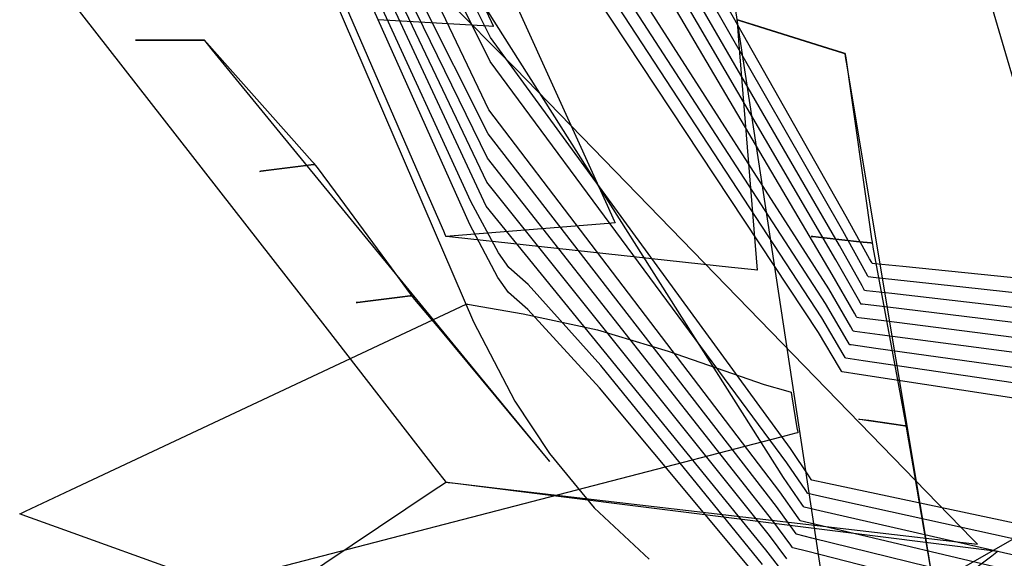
# Model space of a CAD drawing. Extents: x -3.57 to 3.57, y -2.08 to 2.06.
# Tile 97 of 219: x -1.1298 to -0.9717, y 0.2649 to 0.3514. Entities that reach past the tile are written whole.
import ezdxf

# ---------------------------------------------------------------- set-up
doc = ezdxf.new("R2010")
doc.units = 0

msp = doc.modelspace()

# ---------------------------------------------------------------- linework, layer by layer
at = {"layer": 'Layer 1', "color": 7, "linetype": 'CONTINUOUS'}
for p, q in [((-1.107949, 0.421347), (-1.056935, 0.302863)), ((-1.107949, 0.421347), (-1.056935, 0.302863)), ((-1.107949, 0.421347), (-1.056935, 0.302863)), ((-1.107949, 0.421347), (-1.056935, 0.302863)), ((-1.107949, 0.421347), (-1.056935, 0.302863)), ((-1.107949, 0.421347), (-1.056935, 0.302863)), ((-1.107949, 0.421347), (-1.056935, 0.302863)), ((-1.107949, 0.421347), (-1.056935, 0.302863)), ((-1.107949, 0.421347), (-1.056935, 0.302863)), ((-1.107949, 0.421347), (-1.056935, 0.302863)), ((-1.107949, 0.421347), (-1.056935, 0.302863)), ((-1.107949, 0.421347), (-1.056935, 0.302863)), ((-1.107949, 0.421347), (-1.056935, 0.302863)), ((-1.107949, 0.421347), (-1.056935, 0.302863)), ((-1.107949, 0.421347), (-1.056935, 0.302863)), ((-1.107949, 0.421347), (-1.056935, 0.302863)), ((-1.107949, 0.421347), (-1.056935, 0.302863)), ((-1.107946, 0.421338), (-1.056934, 0.30286)), ((-1.107946, 0.421338), (-1.056934, 0.30286)), ((-1.007205, 0.277918), (-1.090201, 0.408765)), ((-1.054602, 0.333018), (-1.091456, 0.40682)), ((-1.057396, 0.322199), (-1.095502, 0.405393)), ((-1.054808, 0.325284), (-1.092711, 0.404874)), ((-1.054706, 0.329152), (-1.092085, 0.405848)), ((-1.05755, 0.318468), (-1.096077, 0.404502)), ((-1.054908, 0.321418), (-1.09334, 0.403903)), ((-1.070404, 0.398561), (-1.035496, 0.321582)), ((-1.064961, 0.32484), (-1.093645, 0.390814)), ((-0.999901, 0.308161), (-1.053071, 0.391021)), ((-1.054196, 0.348487), (-1.073288, 0.386516)), ((-1.000464, 0.305834), (-1.053173, 0.387155)), ((-1.054296, 0.344621), (-1.073908, 0.384396)), ((-1.001024, 0.30351), (-1.053275, 0.383287)), ((-0.997098, 0.3198), (-1.031991, 0.381308)), ((-1.0545, 0.336885), (-1.075151, 0.380158)), ((-1.001584, 0.301183), (-1.053377, 0.379421)), ((-0.997654, 0.317467), (-1.032174, 0.377739)), ((-0.998214, 0.31514), (-1.032362, 0.374179)), ((-1.063975, 0.372536), (-1.054133, 0.351051)), ((-0.998777, 0.312816), (-1.032552, 0.37062)), ((-1.05027, 0.343549), (-1.075124, 0.368675)), ((-0.999341, 0.310489), (-1.032741, 0.367062)), ((-1.129475, 0.364581), (-1.080468, 0.301677)), ((-1.015616, 0.357738), (-1.003645, 0.278986)), ((-0.945309, 0.256958), (-0.97365, 0.353128)), ((-1.054509, 0.350307), (-1.072236, 0.35135)), ((-1.054133, 0.351051), (-1.053815, 0.350357)), ((-1.014661, 0.351351), (-1.014661, 0.35135)), ((-1.014661, 0.35135), (-1.014661, 0.35135)), ((-1.014661, 0.35135), (-1.014661, 0.35135)), ((-1.014661, 0.35135), (-1.014661, 0.35135)), ((-1.014661, 0.35135), (-1.014661, 0.35135)), ((-1.014661, 0.35135), (-1.014661, 0.35135)), ((-1.014661, 0.35135), (-1.014661, 0.35135)), ((-1.014661, 0.35135), (-1.014661, 0.35135)), ((-1.014661, 0.35135), (-1.014661, 0.351349)), ((-1.014651, 0.351347), (-1.014661, 0.35135)), ((-1.014661, 0.35135), (-1.014661, 0.35135)), ((-1.014661, 0.35135), (-1.014661, 0.35135)), ((-1.014661, 0.35135), (-1.014661, 0.35135)), ((-1.014661, 0.35135), (-1.014661, 0.35135)), ((-1.014661, 0.35135), (-1.014661, 0.35135)), ((-1.014661, 0.35135), (-1.014661, 0.35135)), ((-1.014661, 0.35135), (-1.014661, 0.35135)), ((-1.014661, 0.35135), (-1.014659, 0.35135)), ((-1.014661, 0.351349), (-1.014661, 0.351343)), ((-1.014661, 0.351343), (-1.014656, 0.351288)), ((-1.014659, 0.35135), (-1.014653, 0.351348)), ((-1.014656, 0.351288), (-1.014634, 0.351015)), ((-1.014653, 0.351348), (-1.014587, 0.351327)), ((-1.01458, 0.351325), (-1.014651, 0.351347)), ((-1.014634, 0.351015), (-1.014393, 0.348033)), ((-1.014587, 0.351327), (-1.014269, 0.351228)), ((-1.014253, 0.351223), (-1.01458, 0.351325)), ((-1.014269, 0.351228), (-1.011031, 0.350216)), ((-1.010992, 0.350204), (-1.014253, 0.351223)), ((-1.053851, 0.350268), (-1.054509, 0.350307)), ((-1.053789, 0.350265), (-1.053851, 0.350268)), ((-1.053815, 0.350357), (-1.053772, 0.350264)), ((-1.053775, 0.350264), (-1.053789, 0.350265)), ((-1.053772, 0.350264), (-1.053775, 0.350264)), ((-1.053772, 0.350264), (-1.053772, 0.350264)), ((-1.053772, 0.350264), (-1.053772, 0.350264)), ((-1.053772, 0.350264), (-1.053772, 0.350264)), ((-1.053772, 0.350264), (-1.053772, 0.350264)), ((-1.053772, 0.350264), (-1.053772, 0.350264)), ((-1.053772, 0.350264), (-1.053772, 0.350264)), ((-1.053772, 0.350264), (-1.053772, 0.350264)), ((-1.053772, 0.350264), (-1.053772, 0.350264)), ((-1.053772, 0.350264), (-1.053772, 0.350264)), ((-1.053772, 0.350264), (-1.053772, 0.350264)), ((-1.053772, 0.350264), (-1.053772, 0.350264)), ((-1.053772, 0.350264), (-1.053772, 0.350264)), ((-1.011031, 0.350216), (-1.000949, 0.347067)), ((-1.00091, 0.347055), (-1.010992, 0.350204)), ((-1.111217, 0.348067), (-1.111224, 0.348067)), ((-1.111224, 0.348067), (-1.111224, 0.348067)), ((-1.111224, 0.348067), (-1.111224, 0.348067)), ((-1.111224, 0.348067), (-1.111224, 0.348067)), ((-1.111224, 0.348067), (-1.111224, 0.348067)), ((-1.111224, 0.348067), (-1.111224, 0.348067)), ((-1.111224, 0.348067), (-1.111224, 0.348067)), ((-1.111224, 0.348067), (-1.111224, 0.348067)), ((-1.111224, 0.348067), (-1.111223, 0.348067)), ((-1.111223, 0.348067), (-1.111219, 0.348067)), ((-1.111219, 0.348067), (-1.111177, 0.348067)), ((-1.111172, 0.348067), (-1.111217, 0.348067)), ((-1.111177, 0.348067), (-1.110974, 0.348067)), ((-1.110964, 0.348067), (-1.111172, 0.348067)), ((-1.110974, 0.348067), (-1.108911, 0.348067)), ((-1.108886, 0.348067), (-1.110964, 0.348067)), ((-1.108911, 0.348067), (-1.102484, 0.348067)), ((-1.10246, 0.348067), (-1.108886, 0.348067)), ((-1.102484, 0.348067), (-1.100406, 0.348067)), ((-1.100396, 0.348067), (-1.10246, 0.348067)), ((-1.100406, 0.348067), (-1.100198, 0.348067)), ((-1.100193, 0.348067), (-1.100396, 0.348067)), ((-1.100198, 0.348067), (-1.100153, 0.348067)), ((-1.100151, 0.348067), (-1.100193, 0.348067)), ((-1.100153, 0.348067), (-1.100146, 0.348067)), ((-1.100147, 0.348067), (-1.100151, 0.348067)), ((-1.100146, 0.348067), (-1.100147, 0.348067)), ((-1.100145, 0.348066), (-1.100146, 0.348067)), ((-1.100146, 0.348067), (-1.100146, 0.348067)), ((-1.100146, 0.348067), (-1.100146, 0.348067)), ((-1.100146, 0.348067), (-1.100146, 0.348067)), ((-1.100146, 0.348067), (-1.100146, 0.348067)), ((-1.100146, 0.348067), (-1.100146, 0.348067)), ((-1.100146, 0.348067), (-1.100146, 0.348067)), ((-1.100146, 0.348067), (-1.100146, 0.348067)), ((-1.100146, 0.348067), (-1.100146, 0.348067)), ((-1.100146, 0.348067), (-1.100146, 0.348067)), ((-1.100146, 0.348067), (-1.100146, 0.348067)), ((-1.100146, 0.348067), (-1.100146, 0.348067)), ((-1.100146, 0.348067), (-1.100146, 0.348067)), ((-1.100146, 0.348067), (-1.100145, 0.348066)), ((-1.100111, 0.348025), (-1.100145, 0.348066)), ((-1.100145, 0.348066), (-1.100144, 0.348065)), ((-1.100144, 0.348065), (-1.100137, 0.348057)), ((-1.100137, 0.348057), (-1.10007, 0.347981)), ((-1.099886, 0.34775), (-1.100111, 0.348025)), ((-1.10007, 0.347981), (-1.099745, 0.347616)), ((-1.006081, 0.282573), (-1.054196, 0.348487)), ((-1.014393, 0.348033), (-1.011406, 0.311157)), ((-1.098844, 0.34648), (-1.099886, 0.34775)), ((-1.099745, 0.347616), (-1.096443, 0.343901)), ((-1.088449, 0.333798), (-1.098844, 0.34648)), ((-1.000949, 0.347067), (-0.997688, 0.346049)), ((-0.997672, 0.346044), (-1.00091, 0.347055)), ((-1.006641, 0.280246), (-1.054296, 0.344621)), ((-0.997688, 0.346049), (-0.997361, 0.345947)), ((-0.997354, 0.345945), (-0.997672, 0.346044)), ((-0.997361, 0.345947), (-0.99729, 0.345925)), ((-0.997288, 0.345924), (-0.997354, 0.345945)), ((-0.99729, 0.345925), (-0.99728, 0.345921)), ((-0.997282, 0.345922), (-0.997288, 0.345924)), ((-0.99728, 0.345921), (-0.997282, 0.345922)), ((-0.997279, 0.34592), (-0.99728, 0.345921)), ((-0.99728, 0.345921), (-0.99728, 0.345921)), ((-0.99728, 0.345921), (-0.99728, 0.345921)), ((-0.99728, 0.345921), (-0.99728, 0.345921)), ((-0.99728, 0.345921), (-0.99728, 0.345921)), ((-0.99728, 0.345921), (-0.99728, 0.345921)), ((-0.99728, 0.345921), (-0.99728, 0.345921)), ((-0.99728, 0.345921), (-0.99728, 0.345921)), ((-0.99728, 0.345921), (-0.99728, 0.345921)), ((-0.99728, 0.345921), (-0.99728, 0.345921)), ((-0.99728, 0.345921), (-0.99728, 0.345921)), ((-0.99728, 0.345921), (-0.99728, 0.345921)), ((-0.99728, 0.345921), (-0.997279, 0.345921)), ((-0.997279, 0.345921), (-0.997279, 0.34592)), ((-0.997269, 0.34586), (-0.997279, 0.34592)), ((-0.997279, 0.34592), (-0.997279, 0.345918)), ((-0.997279, 0.345918), (-0.997277, 0.345907)), ((-0.997277, 0.345907), (-0.997261, 0.345791)), ((-0.997203, 0.345462), (-0.997269, 0.34586)), ((-0.997261, 0.345791), (-0.997181, 0.345234)), ((-0.996897, 0.343625), (-0.997203, 0.345462)), ((-0.997181, 0.345234), (-0.996373, 0.339568)), ((-1.096443, 0.343901), (-1.08616, 0.332332)), ((-0.9842, 0.275606), (-1.05027, 0.343549)), ((-0.99384, 0.325281), (-0.996897, 0.343625)), ((-0.996373, 0.339568), (-0.993854, 0.321925)), ((-1.007764, 0.275591), (-1.0545, 0.336885)), ((-1.056312, 0.294593), (-1.088449, 0.333798)), ((-1.08616, 0.332332), (-1.082834, 0.32859)), ((-1.008328, 0.273267), (-1.054602, 0.333018)), ((-1.008888, 0.27094), (-1.054706, 0.329152)), ((-1.091079, 0.327041), (-1.089429, 0.327247)), ((-1.089409, 0.327249), (-1.091071, 0.327042)), ((-1.089429, 0.327247), (-1.084288, 0.327889)), ((-1.084268, 0.327891), (-1.089409, 0.327249)), ((-1.084288, 0.327889), (-1.082625, 0.328096)), ((-1.082618, 0.328097), (-1.084268, 0.327891)), ((-1.082834, 0.32859), (-1.082501, 0.328216)), ((-1.082625, 0.328096), (-1.082459, 0.328117)), ((-1.082455, 0.328117), (-1.082618, 0.328097)), ((-1.082501, 0.328216), (-1.082428, 0.328135)), ((-1.082459, 0.328117), (-1.082423, 0.328121)), ((-1.082422, 0.328122), (-1.082455, 0.328117)), ((-1.082428, 0.328135), (-1.082417, 0.328122)), ((-1.082423, 0.328121), (-1.082417, 0.328122)), ((-1.082418, 0.328122), (-1.082422, 0.328122)), ((-1.082417, 0.328122), (-1.082418, 0.328122)), ((-1.082418, 0.328122), (-1.082418, 0.328122)), ((-1.082417, 0.328122), (-1.082417, 0.328122)), ((-1.082417, 0.328122), (-1.082417, 0.328122)), ((-1.082417, 0.328122), (-1.082417, 0.328122)), ((-1.082417, 0.328122), (-1.082417, 0.328122)), ((-1.082417, 0.328122), (-1.082417, 0.328122)), ((-1.082417, 0.328122), (-1.082417, 0.328122)), ((-1.082417, 0.328122), (-1.082417, 0.328122)), ((-1.082417, 0.328122), (-1.082417, 0.328122)), ((-1.082417, 0.328122), (-1.082417, 0.328122)), ((-1.082417, 0.328122), (-1.082417, 0.328122)), ((-1.082417, 0.328122), (-1.082417, 0.328122)), ((-1.082417, 0.328122), (-1.082417, 0.328122)), ((-1.082417, 0.328122), (-1.082417, 0.328121)), ((-1.082417, 0.328121), (-1.082415, 0.32812)), ((-1.082415, 0.32812), (-1.08241, 0.328112)), ((-1.08241, 0.328112), (-1.082351, 0.328032)), ((-1.082351, 0.328032), (-1.082067, 0.327646)), ((-1.082067, 0.327646), (-1.079177, 0.323725)), ((-1.091279, 0.327016), (-1.09128, 0.327016)), ((-1.09128, 0.327016), (-1.09128, 0.327016)), ((-1.09128, 0.327016), (-1.09128, 0.327016)), ((-1.09128, 0.327016), (-1.09128, 0.327016)), ((-1.09128, 0.327016), (-1.09128, 0.327016)), ((-1.09128, 0.327016), (-1.091279, 0.327016)), ((-1.091274, 0.327016), (-1.091279, 0.327016)), ((-1.091279, 0.327016), (-1.091279, 0.327016)), ((-1.091279, 0.327016), (-1.091278, 0.327016)), ((-1.091278, 0.327016), (-1.091275, 0.327016)), ((-1.091275, 0.327016), (-1.091242, 0.32702)), ((-1.091238, 0.327021), (-1.091274, 0.327016)), ((-1.091242, 0.32702), (-1.091079, 0.327041)), ((-1.091071, 0.327042), (-1.091238, 0.327021)), ((-1.061737, 0.317425), (-1.064961, 0.32484)), ((-1.009448, 0.268613), (-1.054808, 0.325284)), ((-0.984388, 0.26857), (-0.99384, 0.325281)), ((-1.079177, 0.323725), (-1.070177, 0.311515)), ((-1.05295, 0.313965), (-1.057396, 0.322199)), ((-1.010011, 0.266286), (-1.054908, 0.321418)), ((-1.035496, 0.321582), (-1.034369, 0.319096)), ((-0.993854, 0.321925), (-0.993039, 0.316218)), ((-0.993355, 0.313006), (-0.997098, 0.3198)), ((-1.035301, 0.318673), (-1.061374, 0.316591)), ((-1.053019, 0.309978), (-1.05755, 0.318468)), ((-1.034334, 0.31875), (-1.035301, 0.318673)), ((-1.034369, 0.319096), (-1.034217, 0.31876)), ((-1.034242, 0.318758), (-1.034334, 0.31875)), ((-1.034221, 0.318759), (-1.034242, 0.318758)), ((-1.034217, 0.31876), (-1.034221, 0.318759)), ((-1.034217, 0.31876), (-1.034217, 0.31876)), ((-1.034217, 0.31876), (-1.034217, 0.31876)), ((-1.034217, 0.31876), (-1.034217, 0.31876)), ((-1.034217, 0.31876), (-1.034217, 0.31876)), ((-1.034217, 0.31876), (-1.034217, 0.31876)), ((-1.034217, 0.31876), (-1.034217, 0.31876)), ((-1.034217, 0.31876), (-1.034217, 0.31876)), ((-1.034217, 0.31876), (-1.034217, 0.31876)), ((-1.034217, 0.31876), (-1.034217, 0.31876)), ((-1.034217, 0.31876), (-1.034217, 0.31876)), ((-1.034217, 0.31876), (-1.034217, 0.31876)), ((-1.034217, 0.31876), (-1.034217, 0.31876)), ((-1.061442, 0.316747), (-1.061737, 0.317425)), ((-1.061382, 0.316608), (-1.061442, 0.316747)), ((-1.061376, 0.316595), (-1.061382, 0.316608)), ((-1.061374, 0.316592), (-1.061376, 0.316595)), ((-1.061374, 0.316591), (-1.061374, 0.316592)), ((-1.061361, 0.316589), (-1.061374, 0.316591)), ((-1.061374, 0.316591), (-1.061374, 0.316591)), ((-1.061374, 0.316591), (-1.061374, 0.316591)), ((-1.061374, 0.316591), (-1.061374, 0.316591)), ((-1.061374, 0.316591), (-1.061374, 0.316591)), ((-1.061374, 0.316591), (-1.061374, 0.316591)), ((-1.061374, 0.316591), (-1.061374, 0.316591)), ((-1.061374, 0.316591), (-1.061374, 0.316591)), ((-1.061374, 0.316591), (-1.061374, 0.316591)), ((-1.061374, 0.316591), (-1.061374, 0.316591)), ((-1.061284, 0.316581), (-1.061361, 0.316589)), ((-1.060326, 0.316477), (-1.061284, 0.316581)), ((-1.048515, 0.315192), (-1.060326, 0.316477)), ((-1.002706, 0.31659), (-1.002713, 0.316591)), ((-1.002713, 0.316591), (-1.002713, 0.316591)), ((-1.002713, 0.316591), (-1.002713, 0.316591)), ((-1.002713, 0.316591), (-1.002713, 0.316591)), ((-1.002713, 0.316591), (-1.002713, 0.316591)), ((-1.002713, 0.316591), (-1.002713, 0.316591)), ((-1.002713, 0.316591), (-1.002713, 0.316591)), ((-1.002713, 0.316591), (-1.002712, 0.316591)), ((-1.002712, 0.316591), (-1.002711, 0.31659)), ((-1.002711, 0.31659), (-1.002708, 0.31659)), ((-1.002708, 0.31659), (-1.002671, 0.316586)), ((-1.002667, 0.316585), (-1.002706, 0.31659)), ((-1.002671, 0.316586), (-1.002492, 0.316566)), ((-1.002483, 0.316565), (-1.002667, 0.316585)), ((-1.002492, 0.316566), (-1.000671, 0.316364)), ((-1.000649, 0.316361), (-1.002483, 0.316565)), ((-1.000671, 0.316364), (-0.995001, 0.315733)), ((-0.994979, 0.315731), (-1.000649, 0.316361)), ((-0.993956, 0.310815), (-0.997654, 0.317467)), ((-0.993039, 0.316218), (-0.992957, 0.315647)), ((-1.015529, 0.311606), (-1.048515, 0.315192)), ((-0.994557, 0.308627), (-0.998214, 0.31514)), ((-0.995001, 0.315733), (-0.993167, 0.315529)), ((-0.993158, 0.315528), (-0.994979, 0.315731)), ((-0.993167, 0.315529), (-0.992983, 0.315509)), ((-0.992979, 0.315509), (-0.993158, 0.315528)), ((-0.992983, 0.315509), (-0.992943, 0.315505)), ((-0.992942, 0.315504), (-0.992979, 0.315509)), ((-0.992957, 0.315647), (-0.99294, 0.315523)), ((-0.992943, 0.315505), (-0.992937, 0.315504)), ((-0.992938, 0.315504), (-0.992942, 0.315504)), ((-0.99294, 0.315523), (-0.992937, 0.315504)), ((-0.992937, 0.315504), (-0.992938, 0.315504)), ((-0.992937, 0.315504), (-0.992937, 0.315504)), ((-0.992937, 0.315504), (-0.992937, 0.315504)), ((-0.992937, 0.315504), (-0.992937, 0.315504)), ((-0.992937, 0.315504), (-0.992937, 0.315504)), ((-0.992937, 0.315504), (-0.992937, 0.315504)), ((-0.992937, 0.315504), (-0.992937, 0.315504)), ((-0.992937, 0.315504), (-0.992937, 0.315504)), ((-0.992937, 0.315504), (-0.992937, 0.315504)), ((-0.992937, 0.315504), (-0.992937, 0.315504)), ((-0.992937, 0.315504), (-0.992937, 0.315504)), ((-0.992937, 0.315504), (-0.992937, 0.315504)), ((-0.992937, 0.315504), (-0.992937, 0.315504)), ((-0.992937, 0.315504), (-0.992937, 0.315504)), ((-0.992937, 0.315504), (-0.992937, 0.315503)), ((-0.992937, 0.315503), (-0.992936, 0.3155)), ((-0.992936, 0.3155), (-0.992934, 0.31549)), ((-0.992934, 0.31549), (-0.992914, 0.315378)), ((-0.992914, 0.315378), (-0.992814, 0.314841)), ((-0.992814, 0.314841), (-0.991802, 0.309378)), ((-1.051268, 0.311613), (-1.05295, 0.313965)), ((-0.993015, 0.312387), (-0.993355, 0.313006)), ((-1.070177, 0.311515), (-1.067266, 0.307565)), ((-1.048159, 0.308865), (-1.051268, 0.311613)), ((-1.011822, 0.311203), (-1.015529, 0.311606)), ((-0.995163, 0.306442), (-0.998777, 0.312816)), ((-0.992946, 0.31226), (-0.993015, 0.312387)), ((-0.992939, 0.312248), (-0.992946, 0.31226)), ((-0.992938, 0.312245), (-0.992939, 0.312248)), ((-0.992937, 0.312244), (-0.992938, 0.312245)), ((-0.992935, 0.312244), (-0.992937, 0.312244)), ((-0.992937, 0.312244), (-0.992937, 0.312244)), ((-0.992937, 0.312244), (-0.992937, 0.312244)), ((-0.992937, 0.312244), (-0.992937, 0.312244)), ((-0.992937, 0.312244), (-0.992937, 0.312244)), ((-0.992937, 0.312244), (-0.992937, 0.312244)), ((-0.992937, 0.312244), (-0.992937, 0.312244)), ((-0.992875, 0.312238), (-0.992935, 0.312244)), ((-0.992513, 0.312201), (-0.992875, 0.312238)), ((-0.988007, 0.311742), (-0.992513, 0.312201)), ((-0.932532, 0.306091), (-0.988007, 0.311742)), ((-1.051316, 0.307566), (-1.053019, 0.309978)), ((-1.011483, 0.311166), (-1.011822, 0.311203)), ((-1.011414, 0.311158), (-1.011483, 0.311166)), ((-1.011408, 0.311158), (-1.011414, 0.311158)), ((-1.011406, 0.311158), (-1.011408, 0.311158)), ((-1.011406, 0.311157), (-1.011406, 0.311158)), ((-1.011406, 0.311157), (-1.011406, 0.311157)), ((-1.011406, 0.311157), (-1.011406, 0.311157)), ((-1.011406, 0.311157), (-1.011406, 0.311157)), ((-1.011406, 0.311157), (-1.011406, 0.311157)), ((-0.995768, 0.304253), (-0.999341, 0.310489)), ((-0.99362, 0.31021), (-0.993956, 0.310815)), ((-0.993552, 0.310086), (-0.99362, 0.31021)), ((-0.993545, 0.310075), (-0.993552, 0.310086)), ((-0.993544, 0.310072), (-0.993545, 0.310075)), ((-0.993543, 0.310071), (-0.993544, 0.310072)), ((-0.99354, 0.310071), (-0.993543, 0.310071)), ((-0.993543, 0.310071), (-0.993543, 0.310071)), ((-0.993543, 0.310071), (-0.993543, 0.310071)), ((-0.993543, 0.310071), (-0.993543, 0.310071)), ((-0.993543, 0.310071), (-0.993543, 0.310071)), ((-0.99281, 0.309992), (-0.99354, 0.310071)), ((-0.978385, 0.308435), (-0.99281, 0.309992)), ((-1.036518, 0.295871), (-1.048159, 0.308865)), ((-0.994225, 0.308034), (-0.994557, 0.308627)), ((-0.991802, 0.309378), (-0.988651, 0.292365)), ((-0.827287, 0.29213), (-0.978385, 0.308435)), ((-1.073916, 0.306193), (-1.068773, 0.306836)), ((-1.068753, 0.306839), (-1.073896, 0.306195)), ((-1.068773, 0.306836), (-1.06711, 0.307045)), ((-1.067102, 0.307046), (-1.068753, 0.306839)), ((-1.067266, 0.307565), (-1.066974, 0.30717)), ((-1.06711, 0.307045), (-1.066943, 0.307066)), ((-1.06694, 0.307066), (-1.067102, 0.307046)), ((-1.066974, 0.30717), (-1.066911, 0.307084)), ((-1.066943, 0.307066), (-1.066907, 0.30707)), ((-1.066906, 0.30707), (-1.06694, 0.307066)), ((-1.066911, 0.307084), (-1.066902, 0.307071)), ((-1.066907, 0.30707), (-1.066902, 0.307071)), ((-1.066903, 0.307071), (-1.066906, 0.30707)), ((-1.066902, 0.307071), (-1.066903, 0.307071)), ((-1.066902, 0.307071), (-1.066902, 0.307071)), ((-1.066902, 0.307071), (-1.066902, 0.307071)), ((-1.066902, 0.307071), (-1.066902, 0.307071)), ((-1.066902, 0.307071), (-1.066902, 0.307071)), ((-1.066902, 0.307071), (-1.066902, 0.307071)), ((-1.066902, 0.307071), (-1.066902, 0.307071)), ((-1.066902, 0.307071), (-1.066902, 0.307071)), ((-1.066902, 0.307071), (-1.066902, 0.307071)), ((-1.066902, 0.307071), (-1.066902, 0.307071)), ((-1.066902, 0.307071), (-1.066902, 0.307071)), ((-1.066902, 0.307071), (-1.066902, 0.307071)), ((-1.066902, 0.307071), (-1.066902, 0.307071)), ((-1.066902, 0.307071), (-1.066901, 0.307071)), ((-1.066901, 0.307071), (-1.066901, 0.30707)), ((-1.066901, 0.30707), (-1.066899, 0.307068)), ((-1.066899, 0.307068), (-1.066891, 0.307058)), ((-1.066891, 0.307058), (-1.066807, 0.306957)), ((-1.066807, 0.306957), (-1.066401, 0.30647)), ((-1.048216, 0.304848), (-1.051316, 0.307566)), ((-0.99637, 0.302064), (-0.999901, 0.308161)), ((-0.994158, 0.307913), (-0.994225, 0.308034)), ((-0.994152, 0.307901), (-0.994158, 0.307913)), ((-0.99415, 0.307898), (-0.994152, 0.307901)), ((-0.994149, 0.307898), (-0.99415, 0.307898)), ((-0.99415, 0.307898), (-0.99415, 0.307898)), ((-0.99415, 0.307898), (-0.99415, 0.307898)), ((-0.99415, 0.307898), (-0.99415, 0.307898)), ((-0.99415, 0.307898), (-0.99415, 0.307898)), ((-0.99415, 0.307898), (-0.99415, 0.307898)), ((-0.994133, 0.307896), (-0.994149, 0.307898)), ((-0.993869, 0.307866), (-0.994133, 0.307896)), ((-0.989777, 0.307399), (-0.993869, 0.307866)), ((-0.936101, 0.301276), (-0.989777, 0.307399)), ((-1.121615, 0.275901), (-1.058114, 0.305724)), ((-1.075762, 0.305961), (-1.075768, 0.305961)), ((-1.075768, 0.305961), (-1.075768, 0.305961)), ((-1.075768, 0.305961), (-1.075768, 0.305961)), ((-1.075768, 0.305961), (-1.075768, 0.305961)), ((-1.075768, 0.305961), (-1.075768, 0.305961)), ((-1.075768, 0.305961), (-1.075768, 0.305961)), ((-1.075768, 0.305961), (-1.075768, 0.305961)), ((-1.075768, 0.305961), (-1.075767, 0.305961)), ((-1.075767, 0.305961), (-1.075767, 0.305961)), ((-1.075767, 0.305961), (-1.075763, 0.305961)), ((-1.075763, 0.305961), (-1.07573, 0.305965)), ((-1.075726, 0.305966), (-1.075762, 0.305961)), ((-1.07573, 0.305965), (-1.075567, 0.305986)), ((-1.075559, 0.305987), (-1.075726, 0.305966)), ((-1.075567, 0.305986), (-1.073916, 0.306193)), ((-1.073896, 0.306195), (-1.075559, 0.305987)), ((-1.066401, 0.30647), (-1.062273, 0.301516)), ((-1.058114, 0.305724), (-1.058114, 0.305724)), ((-1.058114, 0.305724), (-1.058114, 0.305724)), ((-1.058114, 0.305724), (-1.058114, 0.305724)), ((-1.058114, 0.305724), (-1.058114, 0.305724)), ((-1.058114, 0.305724), (-1.058114, 0.305724)), ((-1.058114, 0.305724), (-1.058113, 0.305724)), ((-1.058113, 0.305724), (-1.058109, 0.305724)), ((-1.058109, 0.305724), (-1.058068, 0.305717)), ((-1.058068, 0.305717), (-1.057866, 0.305687)), ((-1.057866, 0.305687), (-1.057017, 0.305553)), ((-1.057017, 0.305553), (-1.048991, 0.304153)), ((-0.996975, 0.299876), (-1.000464, 0.305834)), ((-0.994835, 0.305861), (-0.995163, 0.306442)), ((-0.994768, 0.305743), (-0.994835, 0.305861)), ((-0.994762, 0.305732), (-0.994768, 0.305743)), ((-0.99476, 0.305729), (-0.994762, 0.305732)), ((-0.99476, 0.305728), (-0.99476, 0.305729)), ((-0.99476, 0.305729), (-0.99476, 0.305729)), ((-0.994759, 0.305728), (-0.99476, 0.305728)), ((-0.99476, 0.305728), (-0.99476, 0.305728)), ((-0.99476, 0.305728), (-0.99476, 0.305728)), ((-0.99476, 0.305728), (-0.99476, 0.305728)), ((-0.994743, 0.305726), (-0.994759, 0.305728)), ((-0.994481, 0.305695), (-0.994743, 0.305726)), ((-0.990424, 0.305206), (-0.994481, 0.305695)), ((-0.937192, 0.2988), (-0.990424, 0.305206)), ((-1.048991, 0.304153), (-1.037017, 0.301597)), ((-1.036712, 0.292301), (-1.048216, 0.304848)), ((-0.995444, 0.303685), (-0.995768, 0.304253)), ((-0.995378, 0.303569), (-0.995444, 0.303685)), ((-0.995372, 0.303559), (-0.995378, 0.303569)), ((-0.995371, 0.303556), (-0.995372, 0.303559)), ((-0.99537, 0.303555), (-0.995371, 0.303556)), ((-0.995369, 0.303555), (-0.99537, 0.303555)), ((-0.99537, 0.303555), (-0.99537, 0.303555)), ((-0.99537, 0.303555), (-0.99537, 0.303555)), ((-0.99537, 0.303555), (-0.99537, 0.303555)), ((-0.99537, 0.303555), (-0.99537, 0.303555)), ((-0.995354, 0.303553), (-0.995369, 0.303555)), ((-0.995094, 0.30352), (-0.995354, 0.303553)), ((-0.99107, 0.30301), (-0.995094, 0.30352)), ((-1.056935, 0.302863), (-1.050329, 0.290154)), ((-1.056935, 0.302863), (-1.050329, 0.290154)), ((-1.056935, 0.302863), (-1.050329, 0.290154)), ((-1.056935, 0.302863), (-1.050329, 0.290154)), ((-1.056935, 0.302863), (-1.050329, 0.290154)), ((-1.056935, 0.302863), (-1.050329, 0.290154)), ((-1.056935, 0.302863), (-1.050329, 0.290154)), ((-1.056935, 0.302863), (-1.050329, 0.290154)), ((-1.056935, 0.302863), (-1.050329, 0.290154)), ((-1.056935, 0.302863), (-1.050329, 0.290154)), ((-1.056935, 0.302863), (-1.050329, 0.290154)), ((-1.056935, 0.302863), (-1.050329, 0.290154)), ((-1.056935, 0.302863), (-1.050329, 0.290154)), ((-1.056935, 0.302863), (-1.050329, 0.290154)), ((-1.056935, 0.302863), (-1.050329, 0.290154)), ((-1.056935, 0.302863), (-1.050329, 0.290154)), ((-1.056935, 0.302863), (-1.050329, 0.290154)), ((-1.056934, 0.30286), (-1.050326, 0.290149)), ((-1.056934, 0.30286), (-1.050326, 0.290149)), ((-0.997577, 0.297691), (-1.001024, 0.30351)), ((-0.99605, 0.301509), (-0.99637, 0.302064)), ((-0.938282, 0.29632), (-0.99107, 0.30301)), ((-1.080468, 0.301677), (-1.06292, 0.279153)), ((-1.062273, 0.301516), (-1.04474, 0.280476)), ((-1.037017, 0.301597), (-1.025704, 0.298194)), ((-0.998179, 0.295502), (-1.001584, 0.301183)), ((-0.995984, 0.301396), (-0.99605, 0.301509)), ((-0.995978, 0.301385), (-0.995984, 0.301396)), ((-0.995977, 0.301383), (-0.995978, 0.301385)), ((-0.995976, 0.301382), (-0.995977, 0.301383)), ((-0.99596, 0.30138), (-0.995976, 0.301382)), ((-0.995976, 0.301382), (-0.995976, 0.301382)), ((-0.995976, 0.301382), (-0.995976, 0.301382)), ((-0.995976, 0.301382), (-0.995976, 0.301382)), ((-0.995976, 0.301382), (-0.995976, 0.301382)), ((-0.995976, 0.301382), (-0.995976, 0.301382)), ((-0.995702, 0.301345), (-0.99596, 0.30138)), ((-0.991713, 0.300814), (-0.995702, 0.301345)), ((-0.939369, 0.293842), (-0.991713, 0.300814)), ((-0.996659, 0.299333), (-0.996975, 0.299876)), ((-0.996595, 0.299222), (-0.996659, 0.299333)), ((-0.996589, 0.299212), (-0.996595, 0.299222)), ((-0.996587, 0.299209), (-0.996589, 0.299212)), ((-0.996586, 0.299209), (-0.996587, 0.299209)), ((-0.996587, 0.299209), (-0.996587, 0.299209)), ((-0.996587, 0.299209), (-0.996587, 0.299209)), ((-0.996587, 0.299209), (-0.996587, 0.299209)), ((-0.996587, 0.299209), (-0.996587, 0.299209)), ((-0.996587, 0.299209), (-0.996587, 0.299209)), ((-0.99657, 0.299206), (-0.996586, 0.299209)), ((-0.996315, 0.299171), (-0.99657, 0.299206)), ((-0.992359, 0.298618), (-0.996315, 0.299171)), ((-1.025704, 0.298194), (-1.010311, 0.292819)), ((-0.997264, 0.297161), (-0.997577, 0.297691)), ((-0.94046, 0.291363), (-0.992359, 0.298618)), ((-1.010571, 0.263962), (-1.036518, 0.295871)), ((-0.997201, 0.297053), (-0.997264, 0.297161)), ((-0.997195, 0.297043), (-0.997201, 0.297053)), ((-0.997193, 0.29704), (-0.997195, 0.297043)), ((-0.997193, 0.297039), (-0.997193, 0.29704)), ((-0.997193, 0.29704), (-0.997193, 0.29704)), ((-0.997192, 0.297039), (-0.997193, 0.297039)), ((-0.997193, 0.297039), (-0.997193, 0.297039)), ((-0.997193, 0.297039), (-0.997193, 0.297039)), ((-0.997193, 0.297039), (-0.997193, 0.297039)), ((-0.997177, 0.297037), (-0.997192, 0.297039)), ((-0.994399, 0.29663), (-0.997177, 0.297037)), ((-0.945983, 0.289537), (-0.994399, 0.29663)), ((-1.045992, 0.282004), (-1.056312, 0.294593)), ((-0.99787, 0.294985), (-0.998179, 0.295502)), ((-0.997807, 0.294879), (-0.99787, 0.294985)), ((-0.997801, 0.294869), (-0.997807, 0.294879)), ((-0.9978, 0.294867), (-0.997801, 0.294869)), ((-0.997799, 0.294866), (-0.9978, 0.294867)), ((-0.997798, 0.294866), (-0.997799, 0.294866)), ((-0.997799, 0.294866), (-0.997799, 0.294866)), ((-0.997799, 0.294866), (-0.997799, 0.294866)), ((-0.997799, 0.294866), (-0.997799, 0.294866)), ((-0.997799, 0.294866), (-0.997799, 0.294866)), ((-0.997783, 0.294864), (-0.997798, 0.294866)), ((-0.99503, 0.294441), (-0.997783, 0.294864)), ((-0.947032, 0.287082), (-0.99503, 0.294441)), ((-1.010311, 0.292819), (-1.006499, 0.29174)), ((-1.011141, 0.261629), (-1.036712, 0.292301)), ((-1.006499, 0.29174), (-1.005969, 0.291602)), ((-1.005969, 0.291602), (-1.005969, 0.291602)), ((-1.005969, 0.291602), (-1.005969, 0.291602)), ((-1.005969, 0.291602), (-1.005969, 0.291602)), ((-1.005969, 0.291602), (-1.005969, 0.291602)), ((-1.005969, 0.291602), (-1.005969, 0.291602)), ((-1.005969, 0.291602), (-1.005969, 0.291602)), ((-1.005969, 0.291602), (-1.005969, 0.291602)), ((-1.005969, 0.291602), (-1.005969, 0.291602)), ((-1.005969, 0.291602), (-1.005968, 0.291602)), ((-1.005968, 0.291602), (-1.005968, 0.291602)), ((-1.005968, 0.291602), (-1.005968, 0.291599)), ((-1.005968, 0.291599), (-1.005965, 0.291584)), ((-1.005965, 0.291584), (-1.005955, 0.291518)), ((-1.005955, 0.291518), (-1.005845, 0.290858)), ((-0.988651, 0.292365), (-0.987632, 0.286862)), ((-1.050329, 0.290154), (-1.044745, 0.28174)), ((-1.050329, 0.290154), (-1.044745, 0.28174)), ((-1.050329, 0.290154), (-1.044745, 0.28174)), ((-1.050329, 0.290154), (-1.044745, 0.28174)), ((-1.050329, 0.290154), (-1.044745, 0.28174)), ((-1.050329, 0.290154), (-1.044745, 0.28174)), ((-1.050329, 0.290154), (-1.044745, 0.28174)), ((-1.050329, 0.290154), (-1.044745, 0.28174)), ((-1.050329, 0.290154), (-1.044745, 0.28174)), ((-1.050329, 0.290154), (-1.044745, 0.28174)), ((-1.050329, 0.290154), (-1.044745, 0.28174)), ((-1.050329, 0.290154), (-1.044745, 0.28174)), ((-1.050329, 0.290154), (-1.044745, 0.28174)), ((-1.050329, 0.290154), (-1.044745, 0.28174)), ((-1.050329, 0.290154), (-1.044745, 0.28174)), ((-1.050329, 0.290154), (-1.044745, 0.28174)), ((-1.050329, 0.290154), (-1.044745, 0.28174)), ((-1.050326, 0.290149), (-1.044741, 0.281734)), ((-1.050326, 0.290149), (-1.044741, 0.281734)), ((-1.005845, 0.290858), (-1.005016, 0.285867)), ((-0.995102, 0.287255), (-0.995106, 0.287256)), ((-0.995106, 0.287256), (-0.995106, 0.287256)), ((-0.995106, 0.287256), (-0.995106, 0.287256)), ((-0.995106, 0.287256), (-0.995106, 0.287256)), ((-0.995106, 0.287256), (-0.995106, 0.287256)), ((-0.995106, 0.287256), (-0.995106, 0.287256)), ((-0.995106, 0.287256), (-0.995106, 0.287256)), ((-0.995106, 0.287256), (-0.995106, 0.287256)), ((-0.995106, 0.287256), (-0.995105, 0.287256)), ((-0.995105, 0.287256), (-0.995103, 0.287255)), ((-0.995103, 0.287255), (-0.995074, 0.287251)), ((-0.995071, 0.287251), (-0.995102, 0.287255)), ((-0.995074, 0.287251), (-0.994935, 0.287231)), ((-0.994928, 0.28723), (-0.995071, 0.287251)), ((-0.994935, 0.287231), (-0.993518, 0.28703)), ((-0.993501, 0.287027), (-0.994928, 0.28723)), ((-0.993518, 0.28703), (-0.989109, 0.286402)), ((-0.989092, 0.286399), (-0.993501, 0.287027)), ((-0.989109, 0.286402), (-0.987682, 0.286199)), ((-0.987676, 0.286198), (-0.989092, 0.286399)), ((-0.987682, 0.286199), (-0.98754, 0.286178)), ((-0.987537, 0.286178), (-0.987676, 0.286198)), ((-0.987632, 0.286862), (-0.987529, 0.286311)), ((-0.98754, 0.286178), (-0.987509, 0.286174)), ((-0.987508, 0.286174), (-0.987537, 0.286178)), ((-0.987529, 0.286311), (-0.987507, 0.286192)), ((-0.987509, 0.286174), (-0.987504, 0.286173)), ((-0.987505, 0.286173), (-0.987508, 0.286174)), ((-0.987507, 0.286192), (-0.987504, 0.286173)), ((-0.987504, 0.286173), (-0.987505, 0.286173)), ((-0.987504, 0.286173), (-0.987504, 0.286173)), ((-0.987504, 0.286173), (-0.987504, 0.286173)), ((-0.987504, 0.286173), (-0.987504, 0.286173)), ((-0.987504, 0.286173), (-0.987504, 0.286173)), ((-0.987504, 0.286173), (-0.987504, 0.286173)), ((-0.987504, 0.286173), (-0.987504, 0.286173)), ((-0.987504, 0.286173), (-0.987504, 0.286173)), ((-0.987504, 0.286173), (-0.987504, 0.286173)), ((-0.987504, 0.286173), (-0.987504, 0.286173)), ((-0.987504, 0.286173), (-0.987504, 0.286173)), ((-0.987504, 0.286173), (-0.987504, 0.286173)), ((-0.987504, 0.286173), (-0.987504, 0.286173)), ((-0.987504, 0.286173), (-0.987504, 0.286173)), ((-0.987504, 0.286173), (-0.987504, 0.286172)), ((-0.987504, 0.286172), (-0.987503, 0.286169)), ((-0.987503, 0.286169), (-0.987501, 0.286155)), ((-0.987501, 0.286155), (-0.987476, 0.28601)), ((-1.005177, 0.285011), (-1.007606, 0.284381)), ((-1.00495, 0.28507), (-1.005177, 0.285011)), ((-1.005016, 0.285867), (-1.004902, 0.285185)), ((-1.004898, 0.285084), (-1.00495, 0.28507)), ((-1.004902, 0.285185), (-1.004886, 0.285087)), ((-1.004887, 0.285086), (-1.004898, 0.285084)), ((-1.004886, 0.285087), (-1.004887, 0.285086)), ((-1.004886, 0.285087), (-1.004886, 0.285087)), ((-1.004886, 0.285087), (-1.004886, 0.285087)), ((-1.004886, 0.285087), (-1.004886, 0.285087)), ((-1.004886, 0.285087), (-1.004886, 0.285087)), ((-1.004886, 0.285087), (-1.004886, 0.285087)), ((-1.004886, 0.285087), (-1.004886, 0.285087)), ((-1.004886, 0.285087), (-1.004886, 0.285087)), ((-1.004886, 0.285087), (-1.004886, 0.285087)), ((-0.987476, 0.28601), (-0.987357, 0.285314)), ((-0.987357, 0.285314), (-0.986142, 0.278232)), ((-1.007606, 0.284381), (-1.034848, 0.277318)), ((-1.044978, 0.280766), (-1.045992, 0.282004)), ((-1.044745, 0.28174), (-1.037575, 0.273017)), ((-1.044745, 0.28174), (-1.037575, 0.273017)), ((-1.044745, 0.28174), (-1.037575, 0.273017)), ((-1.044745, 0.28174), (-1.037575, 0.273017)), ((-1.044745, 0.28174), (-1.037575, 0.273017)), ((-1.044745, 0.28174), (-1.037575, 0.273017)), ((-1.044745, 0.28174), (-1.037575, 0.273017)), ((-1.044745, 0.28174), (-1.037575, 0.273017)), ((-1.044745, 0.28174), (-1.037575, 0.273017)), ((-1.044745, 0.28174), (-1.037575, 0.273017)), ((-1.044745, 0.28174), (-1.037575, 0.273017)), ((-1.044745, 0.28174), (-1.037575, 0.273017)), ((-1.044745, 0.28174), (-1.037575, 0.273017)), ((-1.044745, 0.28174), (-1.037575, 0.273017)), ((-1.044745, 0.28174), (-1.037575, 0.273017)), ((-1.044745, 0.28174), (-1.037575, 0.273017)), ((-1.044745, 0.28174), (-1.037575, 0.273017)), ((-1.044741, 0.281734), (-1.037569, 0.273011)), ((-1.044741, 0.281734), (-1.037569, 0.273011)), ((-1.003011, 0.278), (-1.006081, 0.282573)), ((-1.044767, 0.280509), (-1.044978, 0.280766)), ((-1.044747, 0.280484), (-1.044767, 0.280509)), ((-1.044742, 0.280478), (-1.044747, 0.280484)), ((-1.044741, 0.280477), (-1.044742, 0.280478)), ((-1.04474, 0.280476), (-1.044741, 0.280477)), ((-1.04474, 0.280476), (-1.04474, 0.280476)), ((-1.04474, 0.280476), (-1.04474, 0.280476)), ((-1.04474, 0.280476), (-1.04474, 0.280476)), ((-1.003613, 0.275811), (-1.006641, 0.280246)), ((-1.06292, 0.279153), (-1.061496, 0.277325)), ((-1.003645, 0.278986), (-0.999873, 0.254176)), ((-0.986256, 0.258951), (-0.950976, 0.279113)), ((-0.986142, 0.278232), (-0.980984, 0.24815)), ((-1.034848, 0.277318), (-1.09257, 0.262352)), ((-1.063572, 0.27568), (-1.061468, 0.277083)), ((-1.061496, 0.277325), (-1.061382, 0.277178)), ((-1.061468, 0.277083), (-1.061363, 0.277153)), ((-1.061382, 0.277178), (-1.061363, 0.277154)), ((-1.061363, 0.277153), (-1.061362, 0.277154)), ((-1.061363, 0.277154), (-1.061362, 0.277154)), ((-1.061362, 0.277154), (-1.061362, 0.277154)), ((-1.061362, 0.277154), (-1.061362, 0.277154)), ((-1.061362, 0.277154), (-1.061362, 0.277154)), ((-1.061362, 0.277154), (-1.061362, 0.277154)), ((-1.061362, 0.277154), (-1.061362, 0.277154)), ((-1.061362, 0.277154), (-1.061362, 0.277154)), ((-1.061362, 0.277154), (-1.061362, 0.277153)), ((-1.061362, 0.277154), (-1.061362, 0.277154)), ((-1.061362, 0.277154), (-1.061362, 0.277154)), ((-1.061362, 0.277154), (-1.061362, 0.277154)), ((-1.061362, 0.277154), (-1.061362, 0.277154)), ((-1.061362, 0.277154), (-1.061362, 0.277154)), ((-1.061362, 0.277154), (-1.061362, 0.277154)), ((-1.061362, 0.277154), (-1.061362, 0.277154)), ((-1.061362, 0.277154), (-1.061362, 0.277154)), ((-1.061362, 0.277154), (-1.061362, 0.277154)), ((-1.061362, 0.277154), (-1.061361, 0.277153)), ((-1.061362, 0.277153), (-1.061361, 0.277153)), ((-1.061361, 0.277153), (-1.061355, 0.277153)), ((-1.061361, 0.277153), (-1.061357, 0.277153)), ((-1.061357, 0.277153), (-1.061319, 0.277148)), ((-1.061355, 0.277153), (-1.0613, 0.277146)), ((-1.061319, 0.277148), (-1.061128, 0.277125)), ((-1.0613, 0.277146), (-1.06103, 0.277112)), ((-1.061128, 0.277125), (-1.060318, 0.277028)), ((-1.06103, 0.277112), (-1.059875, 0.276968)), ((-1.060318, 0.277028), (-1.052308, 0.276062)), ((-1.059875, 0.276968), (-1.048437, 0.275538)), ((-1.004218, 0.273622), (-1.007205, 0.277918)), ((-1.002733, 0.277583), (-1.003011, 0.278)), ((-1.002676, 0.277499), (-1.002733, 0.277583)), ((-1.002671, 0.277491), (-1.002676, 0.277499)), ((-1.00267, 0.277489), (-1.002671, 0.277491)), ((-1.002669, 0.277488), (-1.00267, 0.277489)), ((-1.002655, 0.277485), (-1.002669, 0.277488)), ((-1.002669, 0.277488), (-1.002669, 0.277488)), ((-1.002669, 0.277488), (-1.002669, 0.277488)), ((-1.002669, 0.277488), (-1.002669, 0.277488)), ((-1.002669, 0.277488), (-1.002669, 0.277488)), ((-1.002669, 0.277488), (-1.002669, 0.277488)), ((-1.000093, 0.276941), (-1.002655, 0.277485)), ((-0.955441, 0.267452), (-1.000093, 0.276941)), ((-1.128884, 0.272487), (-1.121615, 0.275901)), ((-1.123829, 0.235507), (-1.063572, 0.27568)), ((-1.052308, 0.276062), (-0.976043, 0.267181)), ((-1.048437, 0.275538), (-0.975395, 0.266406)), ((-1.00482, 0.271433), (-1.007764, 0.275591)), ((-1.003338, 0.275407), (-1.003613, 0.275811)), ((-1.003282, 0.275325), (-1.003338, 0.275407)), ((-1.003277, 0.275317), (-1.003282, 0.275325)), ((-1.003276, 0.275316), (-1.003277, 0.275317)), ((-1.003276, 0.275315), (-1.003276, 0.275316)), ((-1.003275, 0.275315), (-1.003276, 0.275315)), ((-1.003276, 0.275315), (-1.003276, 0.275315)), ((-1.003276, 0.275315), (-1.003276, 0.275315)), ((-1.003276, 0.275315), (-1.003276, 0.275315)), ((-1.003276, 0.275315), (-1.003276, 0.275315)), ((-1.003261, 0.275312), (-1.003275, 0.275315)), ((-1.000723, 0.274752), (-1.003261, 0.275312)), ((-0.976866, 0.268032), (-0.9842, 0.275606)), ((-1.003948, 0.273231), (-1.004218, 0.273622)), ((-0.95649, 0.264997), (-1.000723, 0.274752)), ((-1.129811, 0.272051), (-1.12981, 0.272052)), ((-1.12944, 0.271916), (-1.129811, 0.272051)), ((-1.129811, 0.272051), (-1.129811, 0.272051)), ((-1.129811, 0.272051), (-1.129811, 0.272051)), ((-1.129811, 0.272051), (-1.129811, 0.272051)), ((-1.129811, 0.272051), (-1.129811, 0.272051)), ((-1.129811, 0.272051), (-1.129811, 0.272051)), ((-1.129811, 0.272051), (-1.129811, 0.272051)), ((-1.129811, 0.272051), (-1.129811, 0.272051)), ((-1.129811, 0.272051), (-1.129811, 0.272051)), ((-1.12981, 0.272052), (-1.129807, 0.272053)), ((-1.129807, 0.272053), (-1.129773, 0.272069)), ((-1.129773, 0.272069), (-1.129604, 0.272148)), ((-1.129604, 0.272148), (-1.128884, 0.272487)), ((-1.122584, 0.269427), (-1.12944, 0.271916)), ((-1.037575, 0.273017), (-1.02877, 0.264783)), ((-1.037575, 0.273017), (-1.02877, 0.264783)), ((-1.037575, 0.273017), (-1.02877, 0.264783)), ((-1.037575, 0.273017), (-1.02877, 0.264783)), ((-1.037575, 0.273017), (-1.02877, 0.264783)), ((-1.037575, 0.273017), (-1.02877, 0.264783)), ((-1.037575, 0.273017), (-1.02877, 0.264783)), ((-1.037575, 0.273017), (-1.02877, 0.264783)), ((-1.037575, 0.273017), (-1.02877, 0.264783)), ((-1.037575, 0.273017), (-1.02877, 0.264783)), ((-1.037575, 0.273017), (-1.02877, 0.264783)), ((-1.037575, 0.273017), (-1.02877, 0.264783)), ((-1.037575, 0.273017), (-1.02877, 0.264783)), ((-1.037575, 0.273017), (-1.02877, 0.264783)), ((-1.037575, 0.273017), (-1.02877, 0.264783)), ((-1.037575, 0.273017), (-1.02877, 0.264783)), ((-1.037575, 0.273017), (-1.02877, 0.264783)), ((-1.037569, 0.273011), (-1.028764, 0.264778)), ((-1.037569, 0.273011), (-1.028764, 0.264778)), ((-1.005425, 0.269248), (-1.008328, 0.273267)), ((-1.003893, 0.273152), (-1.003948, 0.273231)), ((-1.003887, 0.273144), (-1.003893, 0.273152)), ((-1.003886, 0.273142), (-1.003887, 0.273144)), ((-1.003885, 0.273142), (-1.003886, 0.273142)), ((-1.003886, 0.273142), (-1.003886, 0.273142)), ((-1.003886, 0.273142), (-1.003886, 0.273142)), ((-1.003886, 0.273142), (-1.003886, 0.273142)), ((-1.003886, 0.273142), (-1.003886, 0.273142)), ((-1.003886, 0.273142), (-1.003886, 0.273142)), ((-1.003871, 0.273138), (-1.003885, 0.273142)), ((-1.001358, 0.272563), (-1.003871, 0.273138)), ((-0.957542, 0.262543), (-1.001358, 0.272563)), ((-1.006027, 0.26706), (-1.008888, 0.27094)), ((-1.004553, 0.271055), (-1.00482, 0.271433)), ((-1.004499, 0.270978), (-1.004553, 0.271055)), ((-1.004494, 0.270971), (-1.004499, 0.270978)), ((-1.004493, 0.270969), (-1.004494, 0.270971)), ((-1.004492, 0.270969), (-1.004493, 0.270969)), ((-1.004491, 0.270968), (-1.004492, 0.270969)), ((-1.004492, 0.270969), (-1.004492, 0.270969)), ((-1.004492, 0.270969), (-1.004492, 0.270969)), ((-1.004492, 0.270969), (-1.004492, 0.270969)), ((-1.004492, 0.270969), (-1.004492, 0.270969)), ((-1.004478, 0.270965), (-1.004491, 0.270968)), ((-1.001988, 0.270375), (-1.004478, 0.270965)), ((-0.958592, 0.260088), (-1.001988, 0.270375)), ((-1.103559, 0.262583), (-1.122584, 0.269427)), ((-1.005162, 0.268883), (-1.005425, 0.269248)), ((-1.005109, 0.268808), (-1.005162, 0.268883)), ((-1.005104, 0.268801), (-1.005109, 0.268808)), ((-1.005103, 0.2688), (-1.005104, 0.268801)), ((-1.005102, 0.268799), (-1.005103, 0.2688)), ((-1.005088, 0.268796), (-1.005102, 0.268799)), ((-1.005102, 0.268799), (-1.005102, 0.268799)), ((-1.005102, 0.268799), (-1.005102, 0.268799)), ((-1.005102, 0.268799), (-1.005102, 0.268799)), ((-1.005102, 0.268799), (-1.005102, 0.268799)), ((-1.005102, 0.268799), (-1.005102, 0.268799)), ((-1.002622, 0.26819), (-1.005088, 0.268796)), ((-1.006628, 0.264871), (-1.009448, 0.268613)), ((-0.959644, 0.257636), (-1.002622, 0.26819)), ((-0.981352, 0.250359), (-0.984388, 0.26857)), ((-0.976197, 0.26734), (-0.976866, 0.268032)), ((-0.97606, 0.267199), (-0.976197, 0.26734)), ((-0.976048, 0.267185), (-0.97606, 0.267199)), ((-0.976044, 0.267182), (-0.976048, 0.267185)), ((-0.976044, 0.267181), (-0.976044, 0.267182)), ((-0.976043, 0.267181), (-0.976044, 0.267181)), ((-0.976043, 0.267181), (-0.976043, 0.267181)), ((-0.976043, 0.267181), (-0.976043, 0.267181)), ((-0.976043, 0.267181), (-0.976043, 0.267181)), ((-1.007234, 0.262682), (-1.010011, 0.266286)), ((-1.005768, 0.266707), (-1.006027, 0.26706)), ((-1.005715, 0.266635), (-1.005768, 0.266707)), ((-1.00571, 0.266628), (-1.005715, 0.266635)), ((-1.005709, 0.266626), (-1.00571, 0.266628)), ((-1.005708, 0.266626), (-1.005709, 0.266626)), ((-1.005709, 0.266626), (-1.005709, 0.266626)), ((-1.005709, 0.266626), (-1.005709, 0.266626)), ((-1.005709, 0.266626), (-1.005709, 0.266626)), ((-1.005709, 0.266626), (-1.005709, 0.266626)), ((-1.005709, 0.266626), (-1.005709, 0.266626)), ((-1.005695, 0.266622), (-1.005708, 0.266626)), ((-1.003253, 0.266002), (-1.005695, 0.266622)), ((-0.960693, 0.255182), (-1.003253, 0.266002)), ((-0.975395, 0.266406), (-0.972845, 0.266087)), ((-0.972949, 0.265896), (-0.973757, 0.26529)), ((-0.97276, 0.266038), (-0.972949, 0.265896)), ((-0.972845, 0.266087), (-0.972717, 0.266071)), ((-0.972721, 0.266067), (-0.97276, 0.266038)), ((-0.972718, 0.26607), (-0.972721, 0.266067)), ((-0.972717, 0.266071), (-0.972718, 0.26607)), ((-0.972717, 0.266071), (-0.972717, 0.266071)), ((-0.972717, 0.266071), (-0.972717, 0.266071)), ((-0.972717, 0.266071), (-0.972717, 0.266071)), ((-0.972717, 0.266071), (-0.972717, 0.266071)), ((-0.972717, 0.266071), (-0.972717, 0.266071)), ((-0.972717, 0.266071), (-0.972717, 0.266071)), ((-0.972717, 0.266071), (-0.972717, 0.266071)), ((-0.972717, 0.266071), (-0.972717, 0.266071)), ((-0.973757, 0.26529), (-0.981764, 0.259286))]:
    msp.add_line(p, q, dxfattribs=at)

doc.saveas('drawing.dxf')
